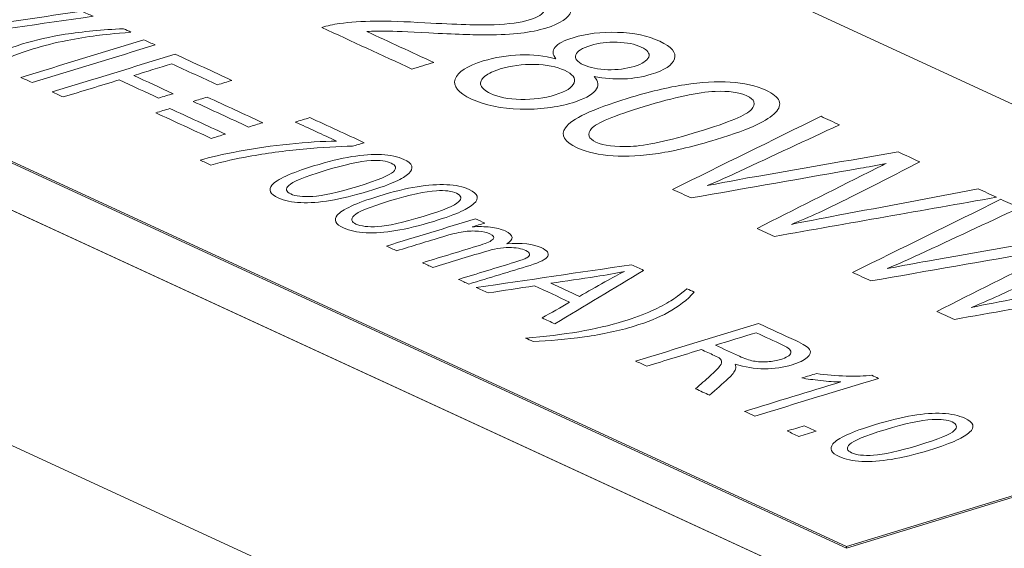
# Model space of a CAD drawing. Header units: inches. Extents: x 511 to 849, y 252 to 484.
# Tile 19 of 235: x 585.36 to 591.56, y 317.23 to 320.56. Entities that reach past the tile are written whole.
import ezdxf

# ---------------------------------------------------------------- set-up
doc = ezdxf.new("R2010")
doc.units = ezdxf.units.IN
doc.header["$MEASUREMENT"] = 0
doc.layers.add('1', color=7, linetype='Continuous')

# ---------------------------------------------------------------- blocks, each defined once
blk = doc.blocks.new('block 2073')
at = {"layer": '1', "color": 155, "lineweight": 18, "true_color": 0x4c7299}
blk.add_lwpolyline([(594.8349, 318.5433), (570.8486, 329.608)], dxfattribs=at)
blk = doc.blocks.new('block 2090')
at = {"layer": '1', "color": 155, "lineweight": 18, "true_color": 0x4c7299}
blk.add_lwpolyline([(594.8349, 318.5433), (590.5691, 317.2399)], dxfattribs=at)
blk = doc.blocks.new('block 2091')
at = {"layer": '1', "color": 155, "lineweight": 18, "true_color": 0x4c7299}
blk.add_lwpolyline([(566.5828, 328.3047), (590.5691, 317.2399)], dxfattribs=at)
blk = doc.blocks.new('block 2895')
at = {"layer": '1', "color": 155, "lineweight": 18, "true_color": 0x4c7299}
blk.add_lwpolyline([(594.8349, 318.534), (590.5691, 317.2307)], dxfattribs=at)
blk = doc.blocks.new('block 2926')
at = {"layer": '1', "color": 155, "lineweight": 18, "true_color": 0x4c7299}
blk.add_lwpolyline([(566.5828, 328.2954), (590.5691, 317.2307)], dxfattribs=at)
blk = doc.blocks.new('block 2962')
at = {"layer": '1', "color": 155, "lineweight": 18, "true_color": 0x4c7299}
blk.add_lwpolyline([(590.5691, 317.2399), (590.5691, 317.2307)], dxfattribs=at)
blk = doc.blocks.new('block 3544')
at = {"layer": '1', "color": 18, "lineweight": 13, "true_color": 0x4c0000}
blk.add_lwpolyline([(615.0121, 305.6579), (543.6077, 338.5963)], dxfattribs=at)
blk = doc.blocks.new('block 3549')
at = {"layer": '1', "color": 18, "lineweight": 13, "true_color": 0x4c0000}
blk.add_lwpolyline([(615.0121, 305.6579), (543.6077, 338.5963)], dxfattribs=at)
blk = doc.blocks.new('block 5626')
at = {"layer": '1', "color": 155, "lineweight": 18, "true_color": 0x4c7299}
blk.add_lwpolyline([(615.0121, 305.6579), (543.6077, 338.5963)], dxfattribs=at)
blk = doc.blocks.new('block 5648')
at = {"layer": '1', "color": 155, "lineweight": 18, "true_color": 0x4c7299}
blk.add_lwpolyline([(615.0121, 304.1749), (543.6077, 337.1133)], dxfattribs=at)
blk = doc.blocks.new('block 5659')
at = {"layer": '1', "color": 18, "lineweight": 13, "true_color": 0x4c0000}
blk.add_lwpolyline([(615.0121, 305.6579), (566.5383, 328.0185), (554.4199, 333.6087), (548.3607, 336.4037)], dxfattribs=at)
blk = doc.blocks.new('block 5837')
at = {"layer": '1', "color": 18, "lineweight": 13, "true_color": 0x4c0000}
blk.add_lwpolyline([(615.0121, 305.6579), (566.5383, 328.0185), (554.4199, 333.6087), (548.3607, 336.4037)], dxfattribs=at)
blk = doc.blocks.new('block 6006')
at = {"layer": '1', "color": 18, "lineweight": 13, "true_color": 0x4c0000}
blk.add_open_spline([(587.7331, 319.1036), (587.7114, 319.1136), (587.6898, 319.1236), (587.6681, 319.1336), (587.8554, 319.1909), (588.0427, 319.2481), (588.23, 319.3053), (588.2494, 319.2964), (588.2687, 319.2874), (588.2881, 319.2785), (588.2618, 319.2705), (588.2355, 319.2624), (588.2091, 319.2544), (588.2488, 319.2572), (588.287, 319.2567), (588.3237, 319.2525), (588.3604, 319.2483), (588.3917, 319.2404), (588.4172, 319.2287), (588.4456, 319.2156), (588.4602, 319.2022), (588.4611, 319.1885), (588.462, 319.1749), (588.4506, 319.1615), (588.4271, 319.1486), (588.523, 319.1546), (588.5953, 319.1465), (588.644, 319.1241), (588.682, 319.1065), (588.6958, 319.0883), (588.6853, 319.0694), (588.6748, 319.0505), (588.6377, 319.0313), (588.5736, 319.0117), (588.445, 318.9724), (588.3165, 318.9331), (588.1879, 318.8938), (588.1664, 318.9038), (588.1448, 318.9137), (588.1233, 318.9236), (588.2413, 318.9597), (588.3593, 318.9957), (588.4772, 319.0318), (588.5153, 319.0434), (588.5406, 319.0528), (588.553, 319.0598), (588.5656, 319.0669), (588.5716, 319.0745), (588.5706, 319.0828), (588.5698, 319.091), (588.562, 319.0986), (588.5471, 319.1055), (588.5201, 319.1179), (588.4843, 319.1242), (588.4404, 319.1244), (588.3963, 319.1246), (588.3454, 319.1159), (588.2875, 319.0982), (588.1787, 319.0649), (588.0699, 319.0317), (587.9611, 318.9985), (587.9394, 319.0085), (587.9178, 319.0185), (587.8961, 319.0285), (588.0178, 319.0656), (588.1395, 319.1028), (588.2612, 319.14), (588.3034, 319.1529), (588.3298, 319.1651), (588.3404, 319.1765), (588.351, 319.1878), (588.3443, 319.199), (588.3201, 319.2102), (588.3019, 319.2186), (588.2778, 319.2242), (588.2482, 319.2271), (588.2185, 319.2299), (588.1867, 319.2288), (588.1525, 319.2238), (588.1183, 319.2187), (588.0758, 319.2083), (588.0246, 319.1927), (587.9274, 319.163), (587.8303, 319.1333), (587.7331, 319.1036)], degree=3, knots=[0, 0, 0, 0, 1, 1, 1, 2, 2, 2, 3, 3, 3, 4, 4, 4, 5, 5, 5, 6, 6, 6, 7, 7, 7, 8, 8, 8, 9, 9, 9, 10, 10, 10, 11, 11, 11, 12, 12, 12, 13, 13, 13, 14, 14, 14, 15, 15, 15, 16, 16, 16, 17, 17, 17, 18, 18, 18, 19, 19, 19, 20, 20, 20, 21, 21, 21, 22, 22, 22, 23, 23, 23, 24, 24, 24, 25, 25, 25, 26, 26, 26, 27, 27, 27, 28, 28, 28, 28], dxfattribs=at)
blk = doc.blocks.new('block 6008')
at = {"layer": '1', "color": 18, "lineweight": 13, "true_color": 0x4c0000}
blk.add_open_spline([(586.9468, 319.5179), (586.9764, 319.5537), (587.0641, 319.5939), (587.2097, 319.6384), (587.3014, 319.6664), (587.3816, 319.686), (587.4504, 319.6972), (587.519, 319.7083), (587.5815, 319.7126), (587.6372, 319.7102), (587.693, 319.7078), (587.7401, 319.6976), (587.7786, 319.6799), (587.807, 319.6667), (587.8236, 319.6527), (587.8281, 319.6377), (587.8327, 319.6227), (587.8264, 319.6071), (587.8088, 319.591), (587.7912, 319.575), (587.7637, 319.5581), (587.7265, 319.5406), (587.6891, 319.523), (587.6318, 319.5026), (587.5551, 319.4791), (587.464, 319.4513), (587.3842, 319.4318), (587.3155, 319.4206), (587.2468, 319.4093), (587.1845, 319.4051), (587.1286, 319.4074), (587.0726, 319.4098), (587.0252, 319.42), (586.9865, 319.4378), (586.9354, 319.4614), (586.9221, 319.4881), (586.9468, 319.5179)], degree=3, knots=[0, 0, 0, 0, 1, 1, 1, 2, 2, 2, 3, 3, 3, 4, 4, 4, 5, 5, 5, 6, 6, 6, 7, 7, 7, 8, 8, 8, 9, 9, 9, 10, 10, 10, 11, 11, 11, 12, 12, 12, 12], dxfattribs=at)
blk = doc.blocks.new('block 6014')
at = {"layer": '1', "color": 18, "lineweight": 13, "true_color": 0x4c0000}
blk.add_open_spline([(587.9835, 319.4822), (587.9137, 319.4781), (587.8151, 319.4567), (587.688, 319.4178), (587.5606, 319.3789), (587.486, 319.3483), (587.4643, 319.3261), (587.4424, 319.3037), (587.4465, 319.2857), (587.4763, 319.272), (587.5062, 319.2582), (587.5523, 319.2531), (587.6151, 319.2567), (587.6777, 319.2602), (587.7727, 319.2813), (587.8997, 319.3201), (588.0273, 319.3591), (588.1019, 319.3898), (588.1235, 319.412), (588.1451, 319.4342), (588.1409, 319.4523), (588.1105, 319.4663), (588.0807, 319.4801), (588.0382, 319.4854), (587.9835, 319.4822)], degree=3, knots=[0, 0, 0, 0, 1, 1, 1, 2, 2, 2, 3, 3, 3, 4, 4, 4, 5, 5, 5, 6, 6, 6, 7, 7, 7, 8, 8, 8, 8], dxfattribs=at)
blk = doc.blocks.new('block 6016')
at = {"layer": '1', "color": 18, "lineweight": 13, "true_color": 0x4c0000}
blk.add_open_spline([(588.916, 318.5616), (588.8021, 318.546), (588.6944, 318.5362), (588.5925, 318.5324), (588.5769, 318.5396), (588.5614, 318.5467), (588.5459, 318.5539), (588.787, 318.5724), (588.9925, 318.6076), (589.1622, 318.6594), (589.2284, 318.6797), (589.2892, 318.7022), (589.344, 318.7269), (589.3883, 318.7469), (589.4279, 318.7676), (589.4621, 318.7893), (589.4843, 318.8033), (589.5179, 318.8284), (589.5627, 318.8646), (589.5783, 318.8574), (589.5938, 318.8503), (589.6093, 318.8431), (589.5659, 318.7951), (589.5105, 318.7525), (589.4431, 318.7153), (589.3848, 318.6832), (589.3135, 318.6544), (589.2296, 318.6288), (589.1343, 318.5997), (589.0298, 318.5773), (588.916, 318.5616)], degree=3, knots=[0, 0, 0, 0, 1, 1, 1, 2, 2, 2, 3, 3, 3, 4, 4, 4, 5, 5, 5, 6, 6, 6, 7, 7, 7, 8, 8, 8, 9, 9, 9, 10, 10, 10, 10], dxfattribs=at)
blk = doc.blocks.new('block 6017')
at = {"layer": '1', "color": 18, "lineweight": 13, "true_color": 0x4c0000}
blk.add_open_spline([(587.3582, 319.3281), (587.3878, 319.3639), (587.4755, 319.4041), (587.6212, 319.4486), (587.7128, 319.4766), (587.793, 319.4962), (587.8618, 319.5074), (587.9304, 319.5185), (587.993, 319.5228), (588.0486, 319.5204), (588.1045, 319.518), (588.1515, 319.5078), (588.19, 319.4901), (588.2184, 319.4769), (588.235, 319.4629), (588.2396, 319.4479), (588.2441, 319.4329), (588.2379, 319.4173), (588.2203, 319.4012), (588.2027, 319.3852), (588.1752, 319.3683), (588.1379, 319.3508), (588.1005, 319.3332), (588.0433, 319.3128), (587.9665, 319.2893), (587.8754, 319.2615), (587.7956, 319.242), (587.727, 319.2308), (587.6582, 319.2195), (587.596, 319.2153), (587.5401, 319.2176), (587.484, 319.22), (587.4367, 319.2302), (587.3979, 319.2481), (587.3468, 319.2716), (587.3335, 319.2983), (587.3582, 319.3281)], degree=3, knots=[0, 0, 0, 0, 1, 1, 1, 2, 2, 2, 3, 3, 3, 4, 4, 4, 5, 5, 5, 6, 6, 6, 7, 7, 7, 8, 8, 8, 9, 9, 9, 10, 10, 10, 11, 11, 11, 12, 12, 12, 12], dxfattribs=at)
blk = doc.blocks.new('block 6019')
at = {"layer": '1', "color": 18, "lineweight": 13, "true_color": 0x4c0000}
blk.add_open_spline([(588.3089, 318.838), (588.2841, 318.8495), (588.2593, 318.8609), (588.2345, 318.8723), (588.5608, 318.9201), (588.8871, 318.9678), (589.2135, 319.0155), (589.2387, 319.0039), (589.2639, 318.9923), (589.2891, 318.9806), (589.1027, 318.8683), (588.9164, 318.756), (588.7301, 318.6437), (588.7035, 318.656), (588.6769, 318.6683), (588.6503, 318.6805), (588.708, 318.714), (588.7657, 318.7474), (588.8234, 318.7808), (588.7496, 318.8149), (588.6758, 318.8489), (588.6021, 318.8829), (588.5043, 318.868), (588.4066, 318.853), (588.3089, 318.838)], degree=3, knots=[0, 0, 0, 0, 1, 1, 1, 2, 2, 2, 3, 3, 3, 4, 4, 4, 5, 5, 5, 6, 6, 6, 7, 7, 7, 8, 8, 8, 8], dxfattribs=at)
blk = doc.blocks.new('block 6022')
at = {"layer": '1', "color": 18, "lineweight": 13, "true_color": 0x4c0000}
blk.add_open_spline([(589.3092, 318.3766), (589.2858, 318.3874), (589.2624, 318.3982), (589.2391, 318.4089), (589.4976, 318.4879), (589.7561, 318.5669), (590.0147, 318.6459), (590.093, 318.6098), (590.1713, 318.5737), (590.2496, 318.5376), (590.2967, 318.5158), (590.3257, 318.4971), (590.3363, 318.4816), (590.347, 318.4659), (590.3418, 318.4494), (590.3214, 318.4318), (590.301, 318.4142), (590.269, 318.399), (590.2263, 318.3859), (590.1714, 318.3691), (590.1129, 318.3605), (590.0508, 318.3603), (589.9888, 318.36), (589.9272, 318.37), (589.8662, 318.3903), (589.8717, 318.3777), (589.8729, 318.3673), (589.8698, 318.359), (589.8627, 318.3411), (589.8477, 318.3217), (589.8248, 318.3007), (589.7857, 318.2649), (589.7454, 318.2293), (589.7058, 318.1937), (589.6764, 318.2072), (589.6471, 318.2207), (589.6177, 318.2343), (589.6481, 318.2615), (589.6786, 318.2887), (589.709, 318.3159), (589.7355, 318.3395), (589.7537, 318.3582), (589.7653, 318.3719), (589.7767, 318.3855), (589.7821, 318.3963), (589.7815, 318.4041), (589.781, 318.412), (589.7773, 318.419), (589.7702, 318.4252), (589.7648, 318.4296), (589.753, 318.436), (589.735, 318.4443), (589.7079, 318.4568), (589.6808, 318.4693), (589.6537, 318.4818), (589.5389, 318.4467), (589.424, 318.4117), (589.3092, 318.3766)], degree=3, knots=[0, 0, 0, 0, 1, 1, 1, 2, 2, 2, 3, 3, 3, 4, 4, 4, 5, 5, 5, 6, 6, 6, 7, 7, 7, 8, 8, 8, 9, 9, 9, 10, 10, 10, 11, 11, 11, 12, 12, 12, 13, 13, 13, 14, 14, 14, 15, 15, 15, 16, 16, 16, 17, 17, 17, 18, 18, 18, 19, 19, 19, 19], dxfattribs=at)
blk = doc.blocks.new('block 6024')
at = {"layer": '1', "color": 18, "lineweight": 13, "true_color": 0x4c0000}
blk.add_open_spline([(584.836, 320.4401), (584.812, 320.4511), (584.7881, 320.4621), (584.7642, 320.4732), (584.9543, 320.5837), (585.1444, 320.6943), (585.3345, 320.8048), (585.3598, 320.7932), (585.3851, 320.7815), (585.4104, 320.7698), (585.2684, 320.6913), (585.1265, 320.6127), (584.9845, 320.5342), (584.9505, 320.5153), (584.9173, 320.4981), (584.8853, 320.4826), (584.936, 320.4917), (584.9878, 320.5003), (585.0409, 320.5082), (585.2767, 320.5433), (585.5119, 320.579), (585.7474, 320.6144), (585.7713, 320.6034), (585.7951, 320.5924), (585.819, 320.5814), (585.4913, 320.5343), (585.1636, 320.4872), (584.836, 320.4401)], degree=3, knots=[0, 0, 0, 0, 1, 1, 1, 2, 2, 2, 3, 3, 3, 4, 4, 4, 5, 5, 5, 6, 6, 6, 7, 7, 7, 8, 8, 8, 9, 9, 9, 9], dxfattribs=at)
blk = doc.blocks.new('block 6025')
at = {"layer": '1', "color": 18, "lineweight": 13, "true_color": 0x4c0000}
blk.add_open_spline([(586.6533, 319.8391), (586.6237, 319.83), (586.5941, 319.821), (586.5644, 319.8119), (586.4479, 319.8657), (586.3313, 319.9194), (586.2148, 319.9732), (586.2444, 319.9823), (586.274, 319.9913), (586.3037, 320.0004), (586.4202, 319.9466), (586.5368, 319.8928), (586.6533, 319.8391)], degree=3, knots=[0, 0, 0, 0, 1, 1, 1, 2, 2, 2, 3, 3, 3, 4, 4, 4, 4], dxfattribs=at)
blk = doc.blocks.new('block 6027')
at = {"layer": '1', "color": 18, "lineweight": 13, "true_color": 0x4c0000}
blk.add_open_spline([(590.7697, 318.3), (590.5101, 318.2207), (590.2505, 318.1414), (589.9909, 318.0621), (589.9693, 318.0721), (589.9476, 318.0821), (589.9259, 318.0921), (590.1282, 318.1539), (590.3304, 318.2157), (590.5327, 318.2775), (590.4951, 318.2781), (590.4528, 318.2808), (590.4056, 318.2859), (590.3581, 318.291), (590.319, 318.2965), (590.2879, 318.3024), (590.3186, 318.3118), (590.3493, 318.3212), (590.38, 318.3306), (590.4413, 318.3215), (590.5035, 318.316), (590.5662, 318.3143), (590.629, 318.3126), (590.683, 318.3144), (590.7277, 318.3194), (590.7417, 318.313), (590.7557, 318.3065), (590.7697, 318.3)], degree=3, knots=[0, 0, 0, 0, 1, 1, 1, 2, 2, 2, 3, 3, 3, 4, 4, 4, 5, 5, 5, 6, 6, 6, 7, 7, 7, 8, 8, 8, 9, 9, 9, 9], dxfattribs=at)
blk = doc.blocks.new('block 6030')
at = {"layer": '1', "color": 18, "lineweight": 13, "true_color": 0x4c0000}
blk.add_open_spline([(589.9991, 318.5874), (589.9136, 318.5612), (589.8281, 318.5351), (589.7426, 318.509), (589.7928, 318.4858), (589.843, 318.4626), (589.8932, 318.4395), (589.9252, 318.4247), (589.955, 318.4146), (589.9828, 318.4093), (590.0107, 318.4039), (590.0398, 318.4023), (590.0706, 318.4045), (590.1013, 318.4066), (590.1291, 318.4116), (590.1541, 318.4193), (590.1908, 318.4305), (590.2119, 318.4439), (590.2174, 318.4595), (590.2228, 318.475), (590.206, 318.4919), (590.1667, 318.5101), (590.1108, 318.5358), (590.055, 318.5616), (589.9991, 318.5874)], degree=3, knots=[0, 0, 0, 0, 1, 1, 1, 2, 2, 2, 3, 3, 3, 4, 4, 4, 5, 5, 5, 6, 6, 6, 7, 7, 7, 8, 8, 8, 8], dxfattribs=at)
blk = doc.blocks.new('block 6033')
at = {"layer": '1', "color": 18, "lineweight": 13, "true_color": 0x4c0000}
blk.add_open_spline([(588.9915, 318.9419), (588.8962, 318.9276), (588.801, 318.9134), (588.7058, 318.8991), (588.7656, 318.8715), (588.8254, 318.8439), (588.8853, 318.8163), (588.9385, 318.8467), (588.9917, 318.8771), (589.0449, 318.9075), (589.0934, 318.9352), (589.1343, 318.9574), (589.1681, 318.9739), (589.1117, 318.9619), (589.0528, 318.9512), (588.9915, 318.9419)], degree=3, knots=[0, 0, 0, 0, 1, 1, 1, 2, 2, 2, 3, 3, 3, 4, 4, 4, 5, 5, 5, 5], dxfattribs=at)
blk = doc.blocks.new('block 6036')
at = {"layer": '1', "color": 18, "lineweight": 13, "true_color": 0x4c0000}
blk.add_open_spline([(590.268, 317.9343), (590.2433, 317.9457), (590.2186, 317.9571), (590.1939, 317.9685), (590.2301, 317.9795), (590.2662, 317.9906), (590.3024, 318.0017), (590.3271, 317.9903), (590.3518, 317.9789), (590.3765, 317.9675), (590.3403, 317.9564), (590.3042, 317.9454), (590.268, 317.9343)], degree=3, knots=[0, 0, 0, 0, 1, 1, 1, 2, 2, 2, 3, 3, 3, 4, 4, 4, 4], dxfattribs=at)
blk = doc.blocks.new('block 6038')
at = {"layer": '1', "color": 18, "lineweight": 13, "true_color": 0x4c0000}
blk.add_open_spline([(585.0407, 320.1708), (585.0252, 320.178), (585.0096, 320.1851), (584.9941, 320.1923), (585.0245, 320.2291), (585.0717, 320.2668), (585.1358, 320.3054), (585.1999, 320.344), (585.2796, 320.3778), (585.3749, 320.4069), (585.4588, 320.4326), (585.5484, 320.4529), (585.6439, 320.4678), (585.7546, 320.4851), (585.877, 320.4968), (586.011, 320.503), (586.0265, 320.4958), (586.042, 320.4887), (586.0576, 320.4815), (585.955, 320.4725), (585.8834, 320.4654), (585.8427, 320.4601), (585.7792, 320.4519), (585.7168, 320.4418), (585.6556, 320.4295), (585.5791, 320.4142), (585.5077, 320.3963), (585.4411, 320.3759), (585.2714, 320.3241), (585.138, 320.2557), (585.0407, 320.1708)], degree=3, knots=[0, 0, 0, 0, 1, 1, 1, 2, 2, 2, 3, 3, 3, 4, 4, 4, 5, 5, 5, 6, 6, 6, 7, 7, 7, 8, 8, 8, 9, 9, 9, 10, 10, 10, 10], dxfattribs=at)
blk = doc.blocks.new('block 6039')
at = {"layer": '1', "color": 18, "lineweight": 13, "true_color": 0x4c0000}
blk.add_open_spline([(586.8887, 319.911), (586.859, 319.9019), (586.8294, 319.8929), (586.7998, 319.8838), (586.6832, 319.9376), (586.5667, 319.9913), (586.4501, 320.0451), (586.4797, 320.0542), (586.5094, 320.0632), (586.539, 320.0723), (586.6555, 320.0185), (586.7721, 319.9647), (586.8887, 319.911)], degree=3, knots=[0, 0, 0, 0, 1, 1, 1, 2, 2, 2, 3, 3, 3, 4, 4, 4, 4], dxfattribs=at)
blk = doc.blocks.new('block 6041')
at = {"layer": '1', "color": 18, "lineweight": 13, "true_color": 0x4c0000}
blk.add_open_spline([(590.4826, 317.8869), (590.5122, 317.9227), (590.5999, 317.9629), (590.7455, 318.0074), (590.8372, 318.0354), (590.9174, 318.055), (590.9862, 318.0662), (591.0548, 318.0773), (591.1173, 318.0816), (591.173, 318.0792), (591.2288, 318.0768), (591.2759, 318.0666), (591.3143, 318.0488), (591.3428, 318.0357), (591.3594, 318.0217), (591.3639, 318.0066), (591.3684, 317.9917), (591.3622, 317.9761), (591.3446, 317.96), (591.327, 317.9439), (591.2995, 317.9271), (591.2622, 317.9096), (591.2248, 317.892), (591.1676, 317.8715), (591.0908, 317.8481), (590.9998, 317.8203), (590.92, 317.8008), (590.8513, 317.7895), (590.7826, 317.7783), (590.7203, 317.774), (590.6644, 317.7764), (590.6084, 317.7787), (590.561, 317.7889), (590.5223, 317.8068), (590.4712, 317.8304), (590.4579, 317.8571), (590.4826, 317.8869)], degree=3, knots=[0, 0, 0, 0, 1, 1, 1, 2, 2, 2, 3, 3, 3, 4, 4, 4, 5, 5, 5, 6, 6, 6, 7, 7, 7, 8, 8, 8, 9, 9, 9, 10, 10, 10, 11, 11, 11, 12, 12, 12, 12], dxfattribs=at)
blk = doc.blocks.new('block 6044')
at = {"layer": '1', "color": 18, "lineweight": 13, "true_color": 0x4c0000}
blk.add_open_spline([(591.1078, 318.0409), (591.038, 318.0369), (590.9395, 318.0154), (590.8123, 317.9766), (590.6849, 317.9376), (590.6104, 317.9071), (590.5886, 317.8848), (590.5668, 317.8625), (590.5708, 317.8445), (590.6006, 317.8308), (590.6306, 317.817), (590.6767, 317.8118), (590.7395, 317.8154), (590.802, 317.819), (590.8971, 317.8401), (591.024, 317.8789), (591.1516, 317.9179), (591.2263, 317.9486), (591.2478, 317.9707), (591.2694, 317.993), (591.2652, 318.0111), (591.2349, 318.0251), (591.2051, 318.0388), (591.1626, 318.0441), (591.1078, 318.0409)], degree=3, knots=[0, 0, 0, 0, 1, 1, 1, 2, 2, 2, 3, 3, 3, 4, 4, 4, 5, 5, 5, 6, 6, 6, 7, 7, 7, 8, 8, 8, 8], dxfattribs=at)
blk = doc.blocks.new('block 6047')
at = {"layer": '1', "color": 18, "lineweight": 13, "true_color": 0x4c0000}
blk.add_open_spline([(585.6317, 320.073), (585.6084, 320.0837), (585.585, 320.0945), (585.5617, 320.1053), (585.8202, 320.1843), (586.0788, 320.2633), (586.3373, 320.3423), (586.4564, 320.2873), (586.5755, 320.2324), (586.6946, 320.1775), (586.6641, 320.1681), (586.6336, 320.1588), (586.6031, 320.1495), (586.5074, 320.1937), (586.4116, 320.2378), (586.3159, 320.282), (586.2358, 320.2575), (586.1557, 320.2331), (586.0756, 320.2086), (586.1585, 320.1704), (586.2413, 320.1321), (586.3242, 320.0939), (586.2937, 320.0846), (586.2632, 320.0753), (586.2327, 320.066), (586.1499, 320.1042), (586.067, 320.1424), (585.9841, 320.1806), (585.8667, 320.1448), (585.7492, 320.1089), (585.6317, 320.073)], degree=3, knots=[0, 0, 0, 0, 1, 1, 1, 2, 2, 2, 3, 3, 3, 4, 4, 4, 5, 5, 5, 6, 6, 6, 7, 7, 7, 8, 8, 8, 9, 9, 9, 10, 10, 10, 10], dxfattribs=at)
blk = doc.blocks.new('block 6049')
at = {"layer": '1', "color": 18, "lineweight": 13, "true_color": 0x4c0000}
blk.add_open_spline([(587.572, 319.672), (587.5022, 319.6679), (587.4037, 319.6465), (587.2765, 319.6076), (587.1491, 319.5687), (587.0746, 319.5381), (587.0528, 319.5159), (587.031, 319.4935), (587.0351, 319.4755), (587.0649, 319.4618), (587.0948, 319.448), (587.1409, 319.4428), (587.2037, 319.4464), (587.2662, 319.45), (587.3613, 319.4711), (587.4883, 319.5099), (587.6158, 319.5489), (587.6905, 319.5796), (587.712, 319.6018), (587.7336, 319.624), (587.7295, 319.6421), (587.6991, 319.6561), (587.6693, 319.6698), (587.6268, 319.6751), (587.572, 319.672)], degree=3, knots=[0, 0, 0, 0, 1, 1, 1, 2, 2, 2, 3, 3, 3, 4, 4, 4, 5, 5, 5, 6, 6, 6, 7, 7, 7, 8, 8, 8, 8], dxfattribs=at)
blk = doc.blocks.new('block 6050')
at = {"layer": '1', "color": 18, "lineweight": 13, "true_color": 0x4c0000}
blk.add_open_spline([(587.3534, 319.7956), (587.267, 319.8355), (587.1805, 319.8754), (587.0941, 319.9153), (587.1246, 319.9246), (587.1551, 319.9339), (587.1856, 319.9432), (587.2998, 319.8905), (587.4141, 319.8378), (587.5283, 319.7851), (587.5036, 319.7776), (587.479, 319.77), (587.4543, 319.7625), (587.368, 319.762), (587.2648, 319.756), (587.1445, 319.7447), (587.0243, 319.7334), (586.9091, 319.7178), (586.7992, 319.698), (586.7213, 319.684), (586.6417, 319.6663), (586.561, 319.6443), (586.5387, 319.6546), (586.5164, 319.6649), (586.494, 319.6752), (586.5558, 319.6934), (586.6377, 319.7122), (586.7399, 319.7314), (586.8419, 319.7506), (586.9476, 319.7657), (587.0571, 319.7767), (587.1667, 319.7877), (587.2655, 319.794), (587.3534, 319.7956)], degree=3, knots=[0, 0, 0, 0, 1, 1, 1, 2, 2, 2, 3, 3, 3, 4, 4, 4, 5, 5, 5, 6, 6, 6, 7, 7, 7, 8, 8, 8, 9, 9, 9, 10, 10, 10, 11, 11, 11, 11], dxfattribs=at)
blk = doc.blocks.new('block 6052')
at = {"layer": '1', "color": 18, "lineweight": 13, "true_color": 0x4c0000}
blk.add_open_spline([(585.4346, 320.1639), (585.4112, 320.1747), (585.3878, 320.1855), (585.3644, 320.1963), (585.623, 320.2753), (585.8815, 320.3543), (586.1401, 320.4332), (586.1634, 320.4225), (586.1868, 320.4117), (586.2102, 320.4009), (585.9517, 320.3219), (585.6932, 320.2429), (585.4346, 320.1639)], degree=3, knots=[0, 0, 0, 0, 1, 1, 1, 2, 2, 2, 3, 3, 3, 4, 4, 4, 4], dxfattribs=at)
blk = doc.blocks.new('block 6055')
at = {"layer": '1', "color": 18, "lineweight": 13, "true_color": 0x4c0000}
blk.add_open_spline([(588.5108, 320.3381), (588.5904, 320.3407), (588.6655, 320.3327), (588.7363, 320.3142), (588.7143, 320.341), (588.7129, 320.3654), (588.7319, 320.3874), (588.751, 320.4095), (588.7886, 320.4291), (588.8446, 320.4462), (588.9291, 320.472), (589.023, 320.4834), (589.1253, 320.4803), (589.2282, 320.4771), (589.3169, 320.4583), (589.3915, 320.4239), (589.4667, 320.3892), (589.4976, 320.3524), (589.4844, 320.3133), (589.4712, 320.274), (589.4221, 320.2416), (589.3376, 320.2158), (589.2834, 320.1992), (589.2263, 320.1897), (589.1653, 320.1871), (589.1043, 320.1844), (589.0419, 320.1899), (588.9775, 320.2029), (589.0071, 320.1715), (589.0096, 320.1414), (588.9853, 320.1129), (588.961, 320.0843), (588.913, 320.059), (588.8409, 320.037), (588.7415, 320.0067), (588.6319, 319.9931), (588.5124, 319.9964), (588.3924, 319.9997), (588.2901, 320.0209), (588.2051, 320.0601), (588.1202, 320.0993), (588.0857, 320.1412), (588.1019, 320.186), (588.1181, 320.2307), (588.1765, 320.2687), (588.2783, 320.2998), (588.3539, 320.3229), (588.4315, 320.3357), (588.5108, 320.3381)], degree=3, knots=[0, 0, 0, 0, 1, 1, 1, 2, 2, 2, 3, 3, 3, 4, 4, 4, 5, 5, 5, 6, 6, 6, 7, 7, 7, 8, 8, 8, 9, 9, 9, 10, 10, 10, 11, 11, 11, 12, 12, 12, 13, 13, 13, 14, 14, 14, 15, 15, 15, 16, 16, 16, 16], dxfattribs=at)
blk = doc.blocks.new('block 6056')
at = {"layer": '1', "color": 18, "lineweight": 13, "true_color": 0x4c0000}
blk.add_open_spline([(590.7229, 318.914), (590.6842, 318.9318), (590.6454, 318.9497), (590.6067, 318.9676), (590.9184, 319.1211), (591.2302, 319.2747), (591.5419, 319.4283), (591.5808, 319.4104), (591.6197, 319.3924), (591.6585, 319.3745), (591.448, 319.2767), (591.2375, 319.1789), (591.027, 319.0811), (590.9606, 319.0503), (590.8936, 319.0203), (590.8252, 318.9916), (590.9713, 319.0194), (591.0558, 319.0354), (591.0788, 319.0394), (591.3952, 319.0943), (591.7117, 319.1491), (592.0282, 319.204), (592.074, 319.1828), (592.1198, 319.1617), (592.1655, 319.1406), (592.0103, 319.0617), (591.855, 318.9827), (591.6998, 318.9038), (591.5843, 318.8451), (591.4697, 318.7927), (591.3551, 318.7472), (591.4396, 318.7646), (591.5381, 318.7837), (591.6509, 318.8047), (591.9459, 318.8595), (592.2393, 318.9155), (592.5335, 318.9709), (592.5716, 318.9533), (592.6097, 318.9357), (592.6479, 318.9181), (592.1815, 318.8359), (591.715, 318.7537), (591.2486, 318.6715), (591.212, 318.6884), (591.1754, 318.7052), (591.1388, 318.7221), (591.3739, 318.8402), (591.6089, 318.9584), (591.844, 319.0765), (591.903, 319.1061), (591.9392, 319.1243), (591.9535, 319.1307), (591.8909, 319.1185), (591.8373, 319.1085), (591.7916, 319.1006), (591.4347, 319.039), (591.0791, 318.9762), (590.7229, 318.914)], degree=3, knots=[0, 0, 0, 0, 1, 1, 1, 2, 2, 2, 3, 3, 3, 4, 4, 4, 5, 5, 5, 6, 6, 6, 7, 7, 7, 8, 8, 8, 9, 9, 9, 10, 10, 10, 11, 11, 11, 12, 12, 12, 13, 13, 13, 14, 14, 14, 15, 15, 15, 16, 16, 16, 17, 17, 17, 18, 18, 18, 19, 19, 19, 19], dxfattribs=at)
blk = doc.blocks.new('block 6057')
at = {"layer": '1', "color": 18, "lineweight": 13, "true_color": 0x4c0000}
blk.add_open_spline([(589.5887, 319.4371), (589.55, 319.455), (589.5113, 319.4729), (589.4725, 319.4907), (589.7843, 319.6443), (590.096, 319.7979), (590.4078, 319.9515), (590.4466, 319.9335), (590.4855, 319.9156), (590.5244, 319.8977), (590.3139, 319.7999), (590.1033, 319.7021), (589.8928, 319.6043), (589.8264, 319.5735), (589.7595, 319.5435), (589.691, 319.5148), (589.8371, 319.5426), (589.9216, 319.5586), (589.9446, 319.5626), (590.261, 319.6175), (590.5776, 319.6723), (590.8941, 319.7271), (590.9398, 319.706), (590.9856, 319.6849), (591.0314, 319.6638), (590.8761, 319.5849), (590.7209, 319.5059), (590.5656, 319.427), (590.4502, 319.3683), (590.3355, 319.3159), (590.2209, 319.2704), (590.3054, 319.2878), (590.4039, 319.3069), (590.5168, 319.3279), (590.8117, 319.3827), (591.1051, 319.4387), (591.3993, 319.4941), (591.4375, 319.4765), (591.4756, 319.4589), (591.5137, 319.4413), (591.0473, 319.3591), (590.5809, 319.2769), (590.1144, 319.1946), (590.0778, 319.2115), (590.0412, 319.2284), (590.0046, 319.2453), (590.2397, 319.3634), (590.4748, 319.4815), (590.7098, 319.5996), (590.7689, 319.6293), (590.8051, 319.6475), (590.8194, 319.6539), (590.7568, 319.6417), (590.7032, 319.6317), (590.6575, 319.6238), (590.3005, 319.5622), (589.945, 319.4994), (589.5887, 319.4371)], degree=3, knots=[0, 0, 0, 0, 1, 1, 1, 2, 2, 2, 3, 3, 3, 4, 4, 4, 5, 5, 5, 6, 6, 6, 7, 7, 7, 8, 8, 8, 9, 9, 9, 10, 10, 10, 11, 11, 11, 12, 12, 12, 13, 13, 13, 14, 14, 14, 15, 15, 15, 16, 16, 16, 17, 17, 17, 18, 18, 18, 19, 19, 19, 19], dxfattribs=at)
blk = doc.blocks.new('block 6058')
at = {"layer": '1', "color": 18, "lineweight": 13, "true_color": 0x4c0000}
blk.add_open_spline([(588.7972, 319.8796), (588.8373, 319.9353), (588.9666, 319.9966), (589.1851, 320.0634), (589.3226, 320.1054), (589.4436, 320.1344), (589.5485, 320.1504), (589.653, 320.1664), (589.7491, 320.1718), (589.8358, 320.1667), (589.9228, 320.1616), (589.9973, 320.1445), (590.0598, 320.1156), (590.106, 320.0943), (590.134, 320.0718), (590.1434, 320.0481), (590.1529, 320.0244), (590.1457, 320), (590.1211, 319.9751), (590.0964, 319.9502), (590.0565, 319.9243), (590.0016, 319.8976), (589.9465, 319.8707), (589.8612, 319.8398), (589.746, 319.8046), (589.6094, 319.7629), (589.4889, 319.734), (589.3843, 319.7179), (589.2796, 319.7018), (589.1839, 319.6965), (589.0969, 319.7015), (589.0096, 319.7065), (588.9346, 319.7236), (588.8717, 319.7526), (588.7887, 319.7909), (588.7638, 319.8332), (588.7972, 319.8796)], degree=3, knots=[0, 0, 0, 0, 1, 1, 1, 2, 2, 2, 3, 3, 3, 4, 4, 4, 5, 5, 5, 6, 6, 6, 7, 7, 7, 8, 8, 8, 9, 9, 9, 10, 10, 10, 11, 11, 11, 12, 12, 12, 12], dxfattribs=at)
blk = doc.blocks.new('block 6059')
at = {"layer": '1', "color": 18, "lineweight": 13, "true_color": 0x4c0000}
blk.add_open_spline([(589.741, 320.108), (589.6336, 320.1032), (589.4843, 320.0716), (589.2936, 320.0133), (589.1025, 319.9549), (588.9919, 319.9085), (588.9618, 319.874), (588.9316, 319.8393), (588.9408, 319.8109), (588.9892, 319.7886), (589.0379, 319.7661), (589.1101, 319.757), (589.2068, 319.7612), (589.3032, 319.7654), (589.447, 319.7965), (589.6375, 319.8547), (589.8289, 319.9131), (589.9395, 319.9598), (589.9693, 319.9942), (589.9992, 320.0287), (589.9898, 320.0573), (589.9405, 320.08), (589.8921, 320.1024), (589.8254, 320.1117), (589.741, 320.108)], degree=3, knots=[0, 0, 0, 0, 1, 1, 1, 2, 2, 2, 3, 3, 3, 4, 4, 4, 5, 5, 5, 6, 6, 6, 7, 7, 7, 8, 8, 8, 8], dxfattribs=at)
blk = doc.blocks.new('block 6060')
at = {"layer": '1', "color": 18, "lineweight": 13, "true_color": 0x4c0000}
blk.add_open_spline([(589.1225, 320.4178), (589.0611, 320.4193), (589.006, 320.4128), (588.9572, 320.3979), (588.9021, 320.381), (588.8704, 320.3612), (588.8617, 320.3385), (588.8531, 320.3157), (588.8696, 320.2947), (588.9115, 320.2754), (588.9522, 320.2566), (589.0027, 320.2466), (589.0634, 320.245), (589.1241, 320.2435), (589.1794, 320.2506), (589.2297, 320.266), (589.2821, 320.282), (589.3127, 320.3016), (589.3216, 320.3249), (589.3304, 320.3481), (589.3151, 320.369), (589.2752, 320.3874), (589.2347, 320.4061), (589.184, 320.4162), (589.1225, 320.4178)], degree=3, knots=[0, 0, 0, 0, 1, 1, 1, 2, 2, 2, 3, 3, 3, 4, 4, 4, 5, 5, 5, 6, 6, 6, 7, 7, 7, 8, 8, 8, 8], dxfattribs=at)
blk = doc.blocks.new('block 6061')
at = {"layer": '1', "color": 18, "lineweight": 13, "true_color": 0x4c0000}
blk.add_open_spline([(588.6016, 320.2777), (588.5244, 320.2791), (588.4527, 320.2697), (588.3861, 320.2494), (588.3453, 320.2369), (588.3128, 320.2216), (588.2893, 320.2034), (588.2656, 320.1852), (588.2568, 320.1663), (588.2642, 320.147), (588.2715, 320.1276), (588.2914, 320.1104), (588.324, 320.0954), (588.3744, 320.0722), (588.438, 320.0597), (588.5148, 320.0579), (588.5916, 320.056), (588.6638, 320.0656), (588.7316, 320.0863), (588.8004, 320.1073), (588.8403, 320.1325), (588.8513, 320.1619), (588.8624, 320.1912), (588.8428, 320.2176), (588.7919, 320.2411), (588.7422, 320.264), (588.6787, 320.2762), (588.6016, 320.2777)], degree=3, knots=[0, 0, 0, 0, 1, 1, 1, 2, 2, 2, 3, 3, 3, 4, 4, 4, 5, 5, 5, 6, 6, 6, 7, 7, 7, 8, 8, 8, 9, 9, 9, 9], dxfattribs=at)
blk = doc.blocks.new('block 6062')
at = {"layer": '1', "color": 18, "lineweight": 13, "true_color": 0x4c0000}
blk.add_open_spline([(587.545, 320.4851), (587.6856, 320.4203), (587.8262, 320.3554), (587.9668, 320.2905), (587.9211, 320.2766), (587.8754, 320.2626), (587.8296, 320.2486), (587.6401, 320.336), (587.4506, 320.4235), (587.261, 320.5109), (587.2946, 320.5217), (587.3319, 320.53), (587.3725, 320.5355), (587.4394, 320.5448), (587.514, 320.5499), (587.5968, 320.5507), (587.6796, 320.5515), (587.7844, 320.5481), (587.9111, 320.5408), (588.1085, 320.5294), (588.2538, 320.5254), (588.3473, 320.5286), (588.4408, 320.5318), (588.5144, 320.5419), (588.5683, 320.5583), (588.6251, 320.5757), (588.6578, 320.5971), (588.6668, 320.6229), (588.6759, 320.6485), (588.6561, 320.6726), (588.6081, 320.6947), (588.5571, 320.7182), (588.4957, 320.7305), (588.4241, 320.7321), (588.3521, 320.7337), (588.2796, 320.7232), (588.2062, 320.7011), (588.175, 320.7193), (588.1438, 320.7375), (588.1126, 320.7557), (588.2296, 320.7857), (588.3412, 320.7984), (588.447, 320.7936), (588.5531, 320.7888), (588.6468, 320.7674), (588.7285, 320.7298), (588.811, 320.6917), (588.8454, 320.6521), (588.8317, 320.611), (588.818, 320.5698), (588.7652, 320.5353), (588.6738, 320.5074), (588.6271, 320.4931), (588.5742, 320.4823), (588.5152, 320.4751), (588.4561, 320.4679), (588.3855, 320.4642), (588.303, 320.4641), (588.2207, 320.464), (588.0982, 320.4682), (587.9354, 320.4767), (587.7999, 320.4837), (587.7105, 320.4878), (587.6671, 320.4882), (587.6234, 320.4886), (587.5826, 320.4876), (587.545, 320.4851)], degree=3, knots=[0, 0, 0, 0, 1, 1, 1, 2, 2, 2, 3, 3, 3, 4, 4, 4, 5, 5, 5, 6, 6, 6, 7, 7, 7, 8, 8, 8, 9, 9, 9, 10, 10, 10, 11, 11, 11, 12, 12, 12, 13, 13, 13, 14, 14, 14, 15, 15, 15, 16, 16, 16, 17, 17, 17, 18, 18, 18, 19, 19, 19, 20, 20, 20, 21, 21, 21, 22, 22, 22, 22], dxfattribs=at)

msp = doc.modelspace()

# ---------------------------------------------------------------- block references
at = {"layer": '1'}
for name in ['block 5659', 'block 5837', 'block 3544', 'block 3549', 'block 5626', 'block 5648', 'block 2073', 'block 2091', 'block 2926', 'block 6024', 'block 6062', 'block 6038', 'block 6055', 'block 6052', 'block 6060', 'block 6047', 'block 6061', 'block 6058', 'block 6059', 'block 6039', 'block 6025', 'block 6057', 'block 6050', 'block 6008', 'block 6049', 'block 6017', 'block 6014', 'block 6056', 'block 6006', 'block 6019', 'block 6033', 'block 6016', 'block 6022', 'block 6030', 'block 2090', 'block 2895', 'block 6027', 'block 6041', 'block 6044', 'block 6036', 'block 2962']:
    msp.add_blockref(name, (0, 0), dxfattribs=at)

doc.saveas('drawing.dxf')
